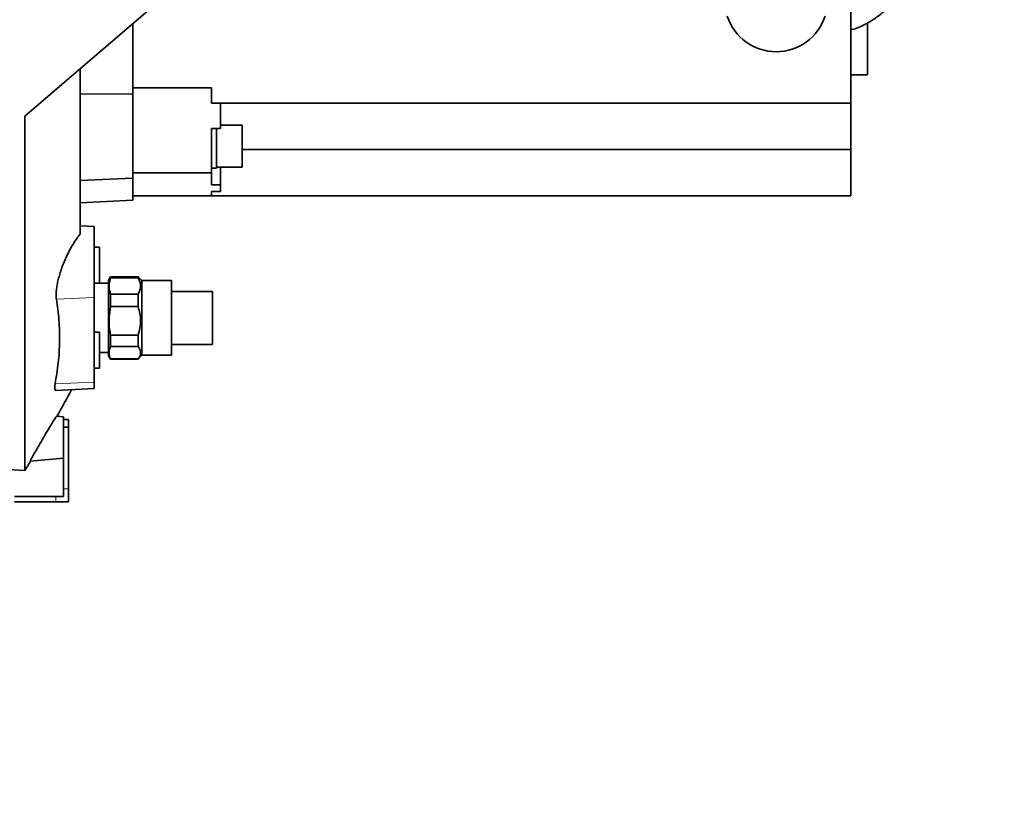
# Model space of a CAD drawing. Header units: millimetres. Extents: x 0 to 11920, y 0 to 8400.
# Tile 36 of 55: x 7751 to 8134, y 3219 to 3529. Entities that reach past the tile are written whole.
import ezdxf

# ---------------------------------------------------------------- set-up
doc = ezdxf.new("R2010")
doc.units = ezdxf.units.MM
doc.header["$LTSCALE"] = 20
doc.styles.add('SLDTEXTSTYLE0', font='TXT', dxfattribs={"width": 0.605})
doc.dimstyles.new('SLDDIMSTYLE0', dxfattribs={"dimtxt": 70, "dimasz": 70, "dimexe": 0, "dimexo": 0.0625, "dimgap": 17.5, "dimtad": 1, "dimdec": 1, "dimrnd": 1e-09, "dimzin": 12, "dimdsep": 46, "dimtxsty": 'SLDTEXTSTYLE0', "dimsah": 1, "dimcen": 0.09, "dimadec": 0, "dimazin": 3, "dimtfac": 1, "dimtofl": 0, "dimtmove": 0, "dimatfit": 3, "dimfxl": 1, "dimfrac": 2, "dimtolj": 1, "dimtzin": 12, "dimarcsym": 0})

# ---------------------------------------------------------------- blocks, each defined once
blk = doc.blocks.new('_D_11')
at = {"color": 7, "linetype": 'Continuous', "lineweight": 0}
for p, q in [((7425.8, 3277.04), (7425.8, 1355.7)), ((7425.8, 1385.7), (6302.81, 1385.7)), ((7425.8, 1385.7), (7878.8, 1385.7))]:
    blk.add_line(p, q, dxfattribs=at)
at = {"color": 7, "linetype": 'Continuous', "lineweight": 18}
for points in [[(7425.8, 1385.7), (7495.8, 1375.7), (7495.8, 1395.7)], [(7878.8, 1385.7), (7808.8, 1395.7), (7808.8, 1375.7)]]:
    blk.add_solid(points, dxfattribs=at)
at = {"color": 7, "linetype": 'Continuous', "lineweight": 18, "char_height": 70, "attachment_point": 1, "style": 'SLDTEXTSTYLE0'}
for s, insert in [('(2x M8 Through)', (6489.48, 1475.94)), ('453', (6302.81, 1475.94))]:
    blk.add_mtext(s, dxfattribs=dict(at, insert=insert))

msp = doc.modelspace()

# ---------------------------------------------------------------- linework, layer by layer
at = {"color": 7, "linetype": 'Continuous', "lineweight": 35}
for p, q in [((8074.3, 3604.7), (8074.3, 3496.7)), ((7818.62, 3547.72), (7753.3, 3491.7)), ((7795.3, 3500.31), (7795.3, 3527.72)), ((8080.81, 3507.71), (8080.81, 3527.85)), ((7774.8, 3445.74), (7774.8, 3510.14)), ((8074.3, 3507.71), (8080.81, 3507.71)), ((7825.8, 3502.7), (7795.3, 3502.7)), ((7825.8, 3496.7), (7825.8, 3502.7)), ((7774.8, 3500.17), (7795.3, 3500.31)), ((7795.3, 3467.55), (7795.3, 3500.31)), ((7825.8, 3496.7), (8074.3, 3496.7)), ((7829.3, 3496.7), (7829.3, 3486.83)), ((8074.3, 3496.7), (8074.3, 3478.7)), ((7753.3, 3491.7), (7753.3, 3353.92)), ((7825.8, 3486.83), (7829.3, 3486.83)), ((7825.8, 3486.83), (7825.8, 3469.58)), ((7827.8, 3479.99), (7827.8, 3486.83)), ((7837.8, 3488.13), (7829.3, 3488.13)), ((7837.8, 3471.86), (7837.8, 3488.13)), ((7827.8, 3471.49), (7827.8, 3479.99)), ((8074.3, 3478.7), (7837.8, 3478.7)), ((8074.3, 3478.7), (8074.3, 3460.7)), ((7825.8, 3471.49), (7827.8, 3471.49)), ((7827.8, 3471.86), (7837.8, 3471.86)), ((7829.3, 3464.96), (7829.3, 3471.86)), ((7774.8, 3466.68), (7795.3, 3467.55)), ((7825.8, 3469.58), (7795.3, 3469.58)), ((7795.3, 3458.99), (7795.3, 3467.55)), ((7825.8, 3469.58), (7825.8, 3464.96)), ((7825.8, 3464.96), (7829.3, 3464.96)), ((7829.3, 3464.96), (7829.3, 3462.31)), ((7825.8, 3460.7), (7795.3, 3460.7)), ((7829.3, 3462.31), (7825.8, 3462.31)), ((7825.8, 3460.7), (7825.8, 3462.31)), ((7825.8, 3460.7), (8074.3, 3460.7)), ((7774.8, 3457.91), (7795.3, 3458.99)), ((7780.3, 3448.7), (7774.8, 3448.99)), ((7780.3, 3421.18), (7780.3, 3448.7)), ((7782.3, 3440.7), (7780.3, 3440.7)), ((7782.3, 3440.7), (7782.3, 3426.7)), ((7786.61, 3429.2), (7785.8, 3427.8)), ((7797.3, 3429.2), (7786.61, 3429.2)), ((7786.61, 3429.2), (7786.61, 3428.72)), ((7786.61, 3428.72), (7797.3, 3428.72)), ((7798.77, 3427.74), (7797.3, 3429.2)), ((7797.3, 3428.72), (7797.3, 3429.2)), ((7780.3, 3426.7), (7782.3, 3426.7)), ((7785.8, 3426.7), (7782.3, 3426.7)), ((7785.8, 3427.8), (7785.8, 3400.03)), ((7810.3, 3427.74), (7798.77, 3427.74)), ((7798.77, 3427.74), (7798.77, 3398.67)), ((7810.3, 3427.74), (7810.3, 3400.09)), ((7780.3, 3388.18), (7780.3, 3421.18)), ((7786.61, 3422.42), (7786.61, 3417.58)), ((7797.3, 3422.42), (7786.61, 3422.42)), ((7797.3, 3417.58), (7797.3, 3422.42)), ((7826.3, 3423.51), (7810.3, 3423.51)), ((7826.3, 3423.51), (7826.3, 3403.9)), ((7786.61, 3417.58), (7797.3, 3417.58)), ((7782.3, 3407.7), (7780.3, 3407.7)), ((7782.3, 3407.7), (7782.3, 3393.7)), ((7797.3, 3406.48), (7786.61, 3406.48)), ((7786.61, 3406.48), (7786.61, 3402.07)), ((7797.3, 3402.07), (7797.3, 3406.48)), ((7786.61, 3402.07), (7797.3, 3402.07)), ((7810.3, 3402.9), (7826.3, 3402.9)), ((7826.3, 3403.9), (7826.3, 3402.9)), ((7782.3, 3399.7), (7785.8, 3399.7)), ((7785.8, 3400.03), (7785.8, 3398.6)), ((7785.8, 3398.6), (7786.61, 3397.2)), ((7797.3, 3397.2), (7798.77, 3398.67)), ((7798.77, 3398.67), (7810.3, 3398.67)), ((7810.3, 3400.09), (7810.3, 3398.67)), ((7786.61, 3397.27), (7786.61, 3397.2)), ((7797.3, 3397.27), (7786.61, 3397.27)), ((7786.61, 3397.2), (7797.3, 3397.2)), ((7797.3, 3397.2), (7797.3, 3397.27)), ((7780.3, 3393.7), (7782.3, 3393.7)), ((7780.3, 3385.7), (7780.3, 3388.18)), ((7765.52, 3384.93), (7780.3, 3385.7)), ((7768.3, 3374.75), (7765.69, 3374.98)), ((7768.3, 3373.7), (7768.3, 3374.75)), ((7768.3, 3373.67), (7768.3, 3373.7)), ((7768.3, 3373.7), (7770.3, 3373.7)), ((7768.3, 3370.74), (7768.3, 3373.67)), ((7770.3, 3373.7), (7770.3, 3370.7)), ((7768.3, 3370.7), (7768.3, 3370.74)), ((7770.3, 3370.7), (7768.3, 3370.7)), ((7768.3, 3370.7), (7768.3, 3370.68)), ((7768.3, 3362.73), (7768.3, 3370.68)), ((7770.3, 3370.7), (7770.3, 3346.7)), ((7768.3, 3362.73), (7768.3, 3346.7)), ((7768.3, 3358.65), (7755.42, 3357.53)), ((7719.3, 3355.7), (7753.3, 3353.92)), ((7768.3, 3346.7), (7768.3, 3343.7)), ((7770.3, 3346.7), (7770.3, 3341.7)), ((7765.3, 3343.7), (7749.3, 3343.7)), ((7765.3, 3341.7), (7749.3, 3341.7)), ((7765.3, 3343.7), (7768.3, 3343.7)), ((7765.3, 3341.7), (7770.3, 3341.7))]:
    msp.add_line(p, q, dxfattribs=at)
at = {"color": 8, "linetype": 'Continuous', "lineweight": 18}
for p, q in [((7780.3, 3421.18), (7765.58, 3420.54)), ((7780.3, 3388.18), (7765.07, 3387.52)), ((7768.3, 3346.7), (7770.3, 3346.7)), ((7765.3, 3341.7), (7765.3, 3343.7))]:
    msp.add_line(p, q, dxfattribs=at)
at = {"color": 7, "linetype": 'Continuous', "lineweight": 35}
for centre, radius, start, end in [((8045.31, 3536.71), 20, 198.1239, 341.8761), ((7329.9, 3619.87), 500, 330.667, 332.0134), ((7329.9, 3619.87), 500, 327.8662, 328.345)]:
    msp.add_arc(centre, radius, start, end, dxfattribs=at)
for points, knots in [([(8074.3, 3525.23), (8074.5, 3525.27), (8075.37, 3525.45), (8076.89, 3525.98), (8078.54, 3526.67), (8079.74, 3527.26), (8080.6, 3527.72), (8081.41, 3528.18), (8082.22, 3528.68), (8083.42, 3529.46), (8084.98, 3530.56), (8086.82, 3531.99), (8088.57, 3533.41), (8090.01, 3534.63), (8091.25, 3535.7), (8092.55, 3536.81), (8093.97, 3538.01), (8095.39, 3539.2), (8096.77, 3540.32), (8098.28, 3541.53), (8100.12, 3542.96), (8102.13, 3544.48), (8104.13, 3546), (8105.9, 3547.32), (8108.15, 3549.01), (8110.66, 3550.91), (8113.13, 3552.81), (8115.3, 3554.52), (8117.17, 3556.04), (8118.73, 3557.33), (8120.14, 3558.54), (8121.45, 3559.7), (8122.79, 3560.93), (8124.26, 3562.33), (8125.84, 3563.92), (8127.33, 3565.52), (8128.65, 3567.05), (8129.76, 3568.44), (8130.88, 3569.94), (8132.08, 3571.73), (8133.13, 3573.46), (8133.74, 3574.73), (8133.97, 3575.19)], [0, 0, 0, 0, 0.009414, 0.041436, 0.067158, 0.082662, 0.095912, 0.109852, 0.124531, 0.139973, 0.177314, 0.216296, 0.250739, 0.279993, 0.30385, 0.332417, 0.365452, 0.395872, 0.420798, 0.451604, 0.488507, 0.523536, 0.551043, 0.580781, 0.615819, 0.65396, 0.689632, 0.722718, 0.746837, 0.769058, 0.78943, 0.808027, 0.826083, 0.848014, 0.869941, 0.893566, 0.913945, 0.930607, 0.946243, 0.96547, 0.987342, 1, 1, 1, 1]), ([(7765.58, 3420.54), (7765.53, 3420.99), (7765.43, 3421.9), (7765.5, 3423.6), (7765.74, 3425.49), (7766.15, 3427.56), (7766.72, 3429.74), (7767.44, 3432.04), (7768.32, 3434.4), (7769.36, 3436.83), (7770.53, 3439.23), (7771.84, 3441.59), (7773.24, 3443.75), (7774.24, 3445.08), (7774.76, 3445.69), (7774.8, 3445.74)], [0, 0, 0, 0, 0.073994, 0.147986, 0.221915, 0.295865, 0.371208, 0.446581, 0.528319, 0.610089, 0.700861, 0.791658, 0.891318, 0.990981, 1, 1, 1, 1]), ([(7786.61, 3428.72), (7786.39, 3427.92), (7785.92, 3426.29), (7786.07, 3424.17), (7786.47, 3422.88), (7786.61, 3422.42)], [0, 0, 0, 0, 0.38361, 0.776815, 1, 1, 1, 1]), ([(7797.3, 3422.42), (7797.59, 3422.94), (7798.16, 3424), (7798.39, 3425.63), (7798.12, 3427.23), (7797.58, 3428.22), (7797.3, 3428.72)], [0, 0, 0, 0, 0.254784, 0.517011, 0.755134, 1, 1, 1, 1]), ([(7765.07, 3387.52), (7765.53, 3390.26), (7766.46, 3395.76), (7766.91, 3404.03), (7766.73, 3412.31), (7765.96, 3417.79), (7765.58, 3420.54)], [0, 0, 0, 0, 0.248487, 0.497568, 0.748475, 1, 1, 1, 1]), ([(7786.61, 3417.58), (7786.39, 3416.17), (7785.92, 3413.31), (7786.07, 3409.56), (7786.47, 3407.3), (7786.61, 3406.48)], [0, 0, 0, 0, 0.3836098, 0.7768146, 1, 1, 1, 1]), ([(7797.3, 3406.48), (7797.59, 3407.4), (7798.16, 3409.27), (7798.39, 3412.14), (7798.12, 3414.95), (7797.58, 3416.7), (7797.3, 3417.58)], [0, 0, 0, 0, 0.254784, 0.517011, 0.755134, 1, 1, 1, 1]), ([(7786.61, 3402.07), (7786.53, 3401.87), (7786.19, 3401.09), (7785.92, 3399.67), (7786.18, 3398.25), (7786.53, 3397.46), (7786.61, 3397.27)], [0, 0, 0, 0, 0.122965, 0.496576, 0.879578, 1, 1, 1, 1]), ([(7797.3, 3397.27), (7797.56, 3397.62), (7798.06, 3398.32), (7798.36, 3399.39), (7798.26, 3400.42), (7797.88, 3401.31), (7797.47, 3401.85), (7797.3, 3402.07)], [0, 0, 0, 0, 0.223645, 0.452071, 0.652587, 0.857554, 1, 1, 1, 1]), ([(7765.52, 3384.98), (7765.39, 3384.97), (7765.1, 3384.97), (7764.91, 3385.5), (7764.87, 3386.33), (7765.01, 3387.14), (7765.07, 3387.52)], [0, 0, 0, 0, 0.228534, 0.496447, 0.764326, 1, 1, 1, 1]), ([(7755.42, 3357.53), (7755.44, 3357.6), (7755.47, 3357.75), (7756.1, 3358.92), (7757.08, 3360.69), (7758.47, 3363.12), (7760.21, 3366.11), (7761.81, 3368.8), (7763.05, 3370.86), (7764.07, 3372.54), (7765.05, 3374.1), (7765.6, 3374.9), (7765.67, 3374.96), (7765.69, 3374.98)], [0, 0, 0, 0, 0.087737, 0.175327, 0.267011, 0.370301, 0.487943, 0.6178, 0.684451, 0.75105, 0.854008, 0.957437, 1, 1, 1, 1])]:
    msp.add_open_spline(points, degree=3, knots=knots, dxfattribs=at)

# ---------------------------------------------------------------- dimensions: what is measured, and where the dimension line sits
at = {"color": 7, "linetype": 'Continuous', "lineweight": 18}
dim = msp.add_linear_dim(base=(7878.8, 1385.7), p1=(7425.8, 3281.04), p2=(7878.8, 1368.86), text='<> (2x M8 Through)', dimstyle='SLDDIMSTYLE0', dxfattribs=at)
dim.commit()
dim.dimension.update_dxf_attribs({"geometry": '_D_11', "text_midpoint": (6751.74, 1385.7), "dimtype": 160})

doc.saveas('drawing.dxf')
